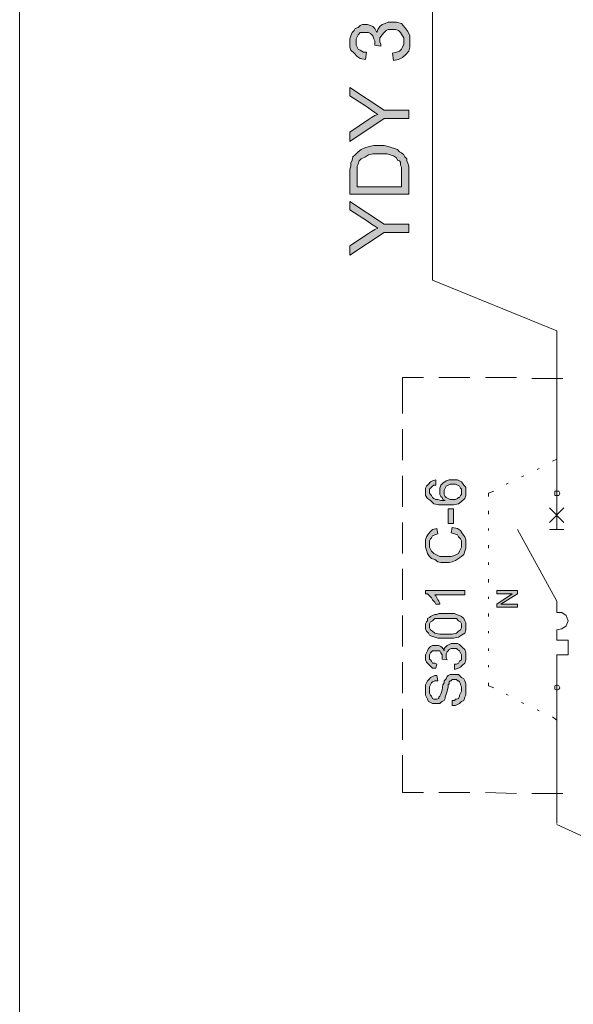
# Model space of a CAD drawing. Header units: millimetres. Extents: x 74583 to 75292, y 11361 to 11727.
# Tile 52 of 85: x 75171.81 to 75177.47, y 11683.63 to 11693.7. Entities that reach past the tile are written whole.
import ezdxf

# ---------------------------------------------------------------- set-up
doc = ezdxf.new("R2010")
doc.units = ezdxf.units.MM
doc.layers.add('C00-00-00', color=7, linetype='Continuous')

msp = doc.modelspace()

# ---------------------------------------------------------------- hatches: boundary and pattern name
at = {"layer": 'C00-00-00'}
h = msp.add_hatch(color=256, dxfattribs=at)
h.dxf.hatch_style = 2
h.paths.add_polyline_path([(75175.632, 11693.279), (75175.622, 11693.354), (75175.664, 11693.364), (75175.696, 11693.375), (75175.717, 11693.396), (75175.727, 11693.417), (75175.738, 11693.449), (75175.738, 11693.512), (75175.727, 11693.533), (75175.706, 11693.565), (75175.685, 11693.586), (75175.653, 11693.597), (75175.579, 11693.597), (75175.558, 11693.586), (75175.537, 11693.565), (75175.516, 11693.544), (75175.495, 11693.512), (75175.495, 11693.47), (75175.505, 11693.449), (75175.505, 11693.428), (75175.442, 11693.438), (75175.442, 11693.481), (75175.431, 11693.502), (75175.421, 11693.533), (75175.399, 11693.555), (75175.378, 11693.565), (75175.294, 11693.565), (75175.272, 11693.544), (75175.262, 11693.523), (75175.251, 11693.502), (75175.251, 11693.438), (75175.262, 11693.417), (75175.272, 11693.396), (75175.294, 11693.385), (75175.325, 11693.364), (75175.357, 11693.364), (75175.346, 11693.29), (75175.294, 11693.301), (75175.262, 11693.322), (75175.23, 11693.354), (75175.198, 11693.385), (75175.188, 11693.417), (75175.188, 11693.502), (75175.198, 11693.533), (75175.209, 11693.565), (75175.23, 11693.586), (75175.241, 11693.608), (75175.272, 11693.618), (75175.294, 11693.639), (75175.315, 11693.65), (75175.368, 11693.65), (75175.399, 11693.639), (75175.421, 11693.629), (75175.442, 11693.608), (75175.452, 11693.586), (75175.463, 11693.565), (75175.473, 11693.597), (75175.495, 11693.629), (75175.516, 11693.65), (75175.548, 11693.66), (75175.579, 11693.671), (75175.664, 11693.671), (75175.717, 11693.66), (75175.749, 11693.618), (75175.78, 11693.576), (75175.802, 11693.533), (75175.802, 11693.417), (75175.791, 11693.375), (75175.759, 11693.343), (75175.727, 11693.311), (75175.685, 11693.29)])
h = msp.add_hatch(color=256, dxfattribs=at)
h.dxf.hatch_style = 2
h.paths.add_polyline_path([(75175.791, 11692.687), (75175.537, 11692.687), (75175.188, 11692.454), (75175.188, 11692.549), (75175.378, 11692.676), (75175.41, 11692.697), (75175.442, 11692.719), (75175.473, 11692.729), (75175.442, 11692.75), (75175.41, 11692.771), (75175.368, 11692.803), (75175.188, 11692.92), (75175.188, 11693.004), (75175.537, 11692.771), (75175.791, 11692.771)])
h = msp.add_hatch(color=256, dxfattribs=at)
h.paths.add_polyline_path([(75175.791, 11691.914), (75175.188, 11691.914), (75175.188, 11692.168), (75175.198, 11692.2), (75175.198, 11692.232), (75175.209, 11692.263), (75175.219, 11692.295), (75175.241, 11692.316), (75175.272, 11692.348), (75175.304, 11692.369), (75175.346, 11692.39), (75175.389, 11692.401), (75175.431, 11692.412), (75175.537, 11692.412), (75175.579, 11692.401), (75175.611, 11692.39), (75175.643, 11692.38), (75175.675, 11692.369), (75175.696, 11692.348), (75175.717, 11692.338), (75175.738, 11692.316), (75175.749, 11692.295), (75175.77, 11692.274), (75175.77, 11692.253), (75175.78, 11692.232), (75175.791, 11692.2)])
h.paths.add_polyline_path([(75175.717, 11691.988), (75175.717, 11692.189), (75175.706, 11692.211), (75175.706, 11692.242), (75175.696, 11692.253), (75175.675, 11692.263), (75175.664, 11692.285), (75175.632, 11692.306), (75175.6, 11692.316), (75175.569, 11692.327), (75175.421, 11692.327), (75175.378, 11692.316), (75175.346, 11692.295), (75175.304, 11692.274), (75175.283, 11692.253), (75175.272, 11692.221), (75175.262, 11692.2), (75175.262, 11691.988)])
h = msp.add_hatch(color=256, dxfattribs=at)
h.dxf.hatch_style = 2
h.paths.add_polyline_path([(75175.791, 11691.523), (75175.537, 11691.523), (75175.188, 11691.29), (75175.188, 11691.385), (75175.378, 11691.512), (75175.41, 11691.533), (75175.442, 11691.554), (75175.473, 11691.565), (75175.442, 11691.586), (75175.41, 11691.607), (75175.368, 11691.639), (75175.188, 11691.755), (75175.188, 11691.84), (75175.537, 11691.607), (75175.791, 11691.607)])
h = msp.add_hatch(color=256, dxfattribs=at)
h.paths.add_polyline_path([(75176.066, 11688.993), (75176.066, 11688.94), (75176.045, 11688.94), (75176.034, 11688.93), (75176.024, 11688.919), (75176.013, 11688.909), (75176.003, 11688.898), (75176.003, 11688.856), (75176.013, 11688.845), (75176.024, 11688.834), (75176.034, 11688.813), (75176.045, 11688.803), (75176.066, 11688.792), (75176.087, 11688.792), (75176.119, 11688.782), (75176.161, 11688.782), (75176.14, 11688.792), (75176.13, 11688.813), (75176.119, 11688.824), (75176.108, 11688.845), (75176.108, 11688.909), (75176.119, 11688.94), (75176.14, 11688.961), (75176.172, 11688.983), (75176.204, 11688.993), (75176.288, 11688.993), (75176.31, 11688.983), (75176.331, 11688.972), (75176.341, 11688.961), (75176.352, 11688.94), (75176.373, 11688.919), (75176.373, 11688.834), (75176.362, 11688.803), (75176.331, 11688.771), (75176.299, 11688.75), (75176.246, 11688.739), (75176.098, 11688.739), (75176.045, 11688.75), (75176.013, 11688.782), (75175.981, 11688.803), (75175.96, 11688.834), (75175.96, 11688.909), (75175.971, 11688.93), (75175.992, 11688.951), (75176.013, 11688.972), (75176.034, 11688.983)])
h.paths.add_polyline_path([(75176.235, 11688.792), (75176.267, 11688.792), (75176.288, 11688.803), (75176.299, 11688.813), (75176.31, 11688.813), (75176.32, 11688.834), (75176.331, 11688.845), (75176.331, 11688.898), (75176.32, 11688.909), (75176.31, 11688.93), (75176.288, 11688.94), (75176.267, 11688.951), (75176.214, 11688.951), (75176.193, 11688.94), (75176.172, 11688.93), (75176.161, 11688.909), (75176.151, 11688.887), (75176.151, 11688.845), (75176.161, 11688.824), (75176.172, 11688.813), (75176.193, 11688.803), (75176.214, 11688.792)])
h = msp.add_hatch(color=256, dxfattribs=at)
h.dxf.hatch_style = 2
h.paths.add_polyline_path([(75176.246, 11688.549), (75176.246, 11688.697), (75176.193, 11688.697), (75176.193, 11688.549)])
h = msp.add_hatch(color=256, dxfattribs=at)
h.dxf.hatch_style = 2
h.paths.add_polyline_path([(75176.225, 11688.453), (75176.235, 11688.506), (75176.288, 11688.496), (75176.32, 11688.475), (75176.341, 11688.443), (75176.362, 11688.411), (75176.373, 11688.379), (75176.373, 11688.295), (75176.362, 11688.263), (75176.352, 11688.231), (75176.331, 11688.21), (75176.299, 11688.189), (75176.267, 11688.168), (75176.235, 11688.157), (75176.204, 11688.147), (75176.119, 11688.147), (75176.087, 11688.157), (75176.056, 11688.178), (75176.024, 11688.189), (75176.003, 11688.21), (75175.981, 11688.242), (75175.971, 11688.274), (75175.96, 11688.305), (75175.96, 11688.379), (75175.971, 11688.411), (75175.992, 11688.443), (75176.013, 11688.464), (75176.034, 11688.485), (75176.077, 11688.496), (75176.087, 11688.443), (75176.056, 11688.432), (75176.034, 11688.422), (75176.024, 11688.401), (75176.013, 11688.39), (75176.003, 11688.369), (75176.003, 11688.305), (75176.013, 11688.284), (75176.024, 11688.263), (75176.045, 11688.242), (75176.066, 11688.231), (75176.087, 11688.221), (75176.108, 11688.21), (75176.225, 11688.21), (75176.257, 11688.221), (75176.278, 11688.231), (75176.299, 11688.242), (75176.31, 11688.263), (75176.32, 11688.284), (75176.331, 11688.305), (75176.331, 11688.369), (75176.32, 11688.39), (75176.299, 11688.411), (75176.288, 11688.432), (75176.257, 11688.443)])
h = msp.add_hatch(color=256, dxfattribs=at)
h.dxf.hatch_style = 2
h.paths.add_polyline_path([(75176.362, 11687.861), (75176.362, 11687.818), (75176.056, 11687.818), (75176.066, 11687.808), (75176.077, 11687.787), (75176.087, 11687.766), (75176.098, 11687.755), (75176.108, 11687.734), (75176.108, 11687.723), (75176.066, 11687.723), (75176.056, 11687.744), (75176.034, 11687.766), (75176.024, 11687.787), (75176.003, 11687.808), (75175.981, 11687.829), (75175.96, 11687.829), (75175.96, 11687.861)])
h = msp.add_hatch(color=256, dxfattribs=at)
h.dxf.hatch_style = 2
h.paths.add_polyline_path([(75176.902, 11687.691), (75176.691, 11687.691), (75176.691, 11687.723), (75176.849, 11687.829), (75176.691, 11687.829), (75176.691, 11687.861), (75176.902, 11687.861), (75176.902, 11687.829), (75176.733, 11687.723), (75176.902, 11687.723)])
h = msp.add_hatch(color=256, dxfattribs=at)
h.paths.add_polyline_path([(75176.172, 11687.374), (75176.087, 11687.374), (75176.056, 11687.385), (75176.024, 11687.395), (75176.003, 11687.406), (75175.992, 11687.427), (75175.971, 11687.448), (75175.96, 11687.469), (75175.96, 11687.522), (75175.971, 11687.543), (75175.981, 11687.554), (75175.981, 11687.575), (75176.003, 11687.586), (75176.013, 11687.596), (75176.034, 11687.607), (75176.056, 11687.617), (75176.077, 11687.617), (75176.098, 11687.628), (75176.257, 11687.628), (75176.278, 11687.617), (75176.31, 11687.607), (75176.331, 11687.596), (75176.352, 11687.575), (75176.362, 11687.554), (75176.373, 11687.533), (75176.373, 11687.459), (75176.362, 11687.427), (75176.331, 11687.406), (75176.299, 11687.385), (75176.246, 11687.374)])
h.paths.add_polyline_path([(75176.172, 11687.416), (75176.235, 11687.416), (75176.278, 11687.427), (75176.299, 11687.448), (75176.32, 11687.459), (75176.331, 11687.48), (75176.331, 11687.522), (75176.32, 11687.543), (75176.299, 11687.554), (75176.278, 11687.575), (75176.056, 11687.575), (75176.034, 11687.554), (75176.013, 11687.543), (75176.003, 11687.522), (75176.003, 11687.48), (75176.013, 11687.459), (75176.034, 11687.448), (75176.056, 11687.427), (75176.108, 11687.416)])
h = msp.add_hatch(color=256, dxfattribs=at)
h.dxf.hatch_style = 2
h.paths.add_polyline_path([(75176.257, 11687.056), (75176.257, 11687.109), (75176.278, 11687.109), (75176.299, 11687.12), (75176.31, 11687.141), (75176.331, 11687.152), (75176.331, 11687.205), (75176.32, 11687.226), (75176.31, 11687.247), (75176.288, 11687.258), (75176.278, 11687.268), (75176.225, 11687.268), (75176.204, 11687.258), (75176.193, 11687.247), (75176.183, 11687.236), (75176.172, 11687.215), (75176.172, 11687.173), (75176.183, 11687.152), (75176.13, 11687.162), (75176.13, 11687.205), (75176.119, 11687.226), (75176.108, 11687.247), (75176.034, 11687.247), (75176.024, 11687.236), (75176.013, 11687.226), (75176.003, 11687.205), (75176.003, 11687.162), (75176.013, 11687.152), (75176.024, 11687.141), (75176.034, 11687.12), (75176.056, 11687.12), (75176.077, 11687.109), (75176.066, 11687.067), (75176.034, 11687.067), (75176.013, 11687.088), (75175.992, 11687.109), (75175.971, 11687.131), (75175.96, 11687.152), (75175.96, 11687.205), (75175.971, 11687.226), (75175.981, 11687.247), (75175.992, 11687.268), (75176.003, 11687.279), (75176.013, 11687.289), (75176.034, 11687.3), (75176.098, 11687.3), (75176.119, 11687.289), (75176.13, 11687.279), (75176.14, 11687.268), (75176.151, 11687.247), (75176.151, 11687.268), (75176.172, 11687.289), (75176.183, 11687.3), (75176.204, 11687.31), (75176.225, 11687.321), (75176.288, 11687.321), (75176.31, 11687.31), (75176.341, 11687.279), (75176.362, 11687.258), (75176.373, 11687.226), (75176.373, 11687.152), (75176.362, 11687.12), (75176.341, 11687.099), (75176.32, 11687.078), (75176.299, 11687.067)])
h = msp.add_hatch(color=256, dxfattribs=at)
h.dxf.hatch_style = 2
h.paths.add_polyline_path([(75176.235, 11686.686), (75176.235, 11686.739), (75176.257, 11686.739), (75176.267, 11686.75), (75176.278, 11686.75), (75176.299, 11686.76), (75176.31, 11686.781), (75176.31, 11686.792), (75176.32, 11686.813), (75176.331, 11686.834), (75176.331, 11686.877), (75176.32, 11686.898), (75176.32, 11686.908), (75176.31, 11686.929), (75176.299, 11686.94), (75176.288, 11686.94), (75176.278, 11686.951), (75176.235, 11686.951), (75176.225, 11686.94), (75176.214, 11686.94), (75176.204, 11686.929), (75176.204, 11686.908), (75176.193, 11686.898), (75176.193, 11686.877), (75176.183, 11686.834), (75176.172, 11686.802), (75176.161, 11686.771), (75176.161, 11686.76), (75176.151, 11686.739), (75176.13, 11686.728), (75176.119, 11686.718), (75176.108, 11686.707), (75176.034, 11686.707), (75176.013, 11686.718), (75175.992, 11686.728), (75175.981, 11686.75), (75175.971, 11686.771), (75175.96, 11686.792), (75175.96, 11686.898), (75175.971, 11686.919), (75175.981, 11686.94), (75176.003, 11686.961), (75176.013, 11686.972), (75176.034, 11686.982), (75176.056, 11686.993), (75176.077, 11686.993), (75176.087, 11686.94), (75176.056, 11686.94), (75176.034, 11686.929), (75176.024, 11686.919), (75176.013, 11686.898), (75176.003, 11686.877), (75176.003, 11686.813), (75176.013, 11686.792), (75176.024, 11686.781), (75176.034, 11686.76), (75176.045, 11686.75), (75176.077, 11686.75), (75176.098, 11686.76), (75176.098, 11686.771), (75176.108, 11686.781), (75176.119, 11686.802), (75176.13, 11686.845), (75176.14, 11686.898), (75176.151, 11686.919), (75176.151, 11686.94), (75176.172, 11686.961), (75176.183, 11686.982), (75176.193, 11686.993), (75176.214, 11687.004), (75176.299, 11687.004), (75176.31, 11686.993), (75176.331, 11686.972), (75176.352, 11686.961), (75176.362, 11686.94), (75176.373, 11686.908), (75176.373, 11686.792), (75176.362, 11686.771), (75176.352, 11686.739), (75176.331, 11686.728), (75176.31, 11686.707), (75176.288, 11686.697), (75176.267, 11686.686)])

# ---------------------------------------------------------------- linework, layer by layer
at = {"layer": 'C00-00-00', "lineweight": 0}
for points in [[(75231.474, 11715.197), (75228.444, 11715.199), (75228.455, 11719.431), (75171.808, 11719.469), (75171.808, 11660.325), (75220.536, 11660.335), (75220.526, 11679.753), (75215.479, 11684.43)], [(75176.034, 11691.036), (75176.034, 11697.449)], [(75177.304, 11690.517), (75176.034, 11691.036)], [(75177.304, 11689.205), (75177.304, 11690.517)], [(75177.304, 11689.205), (75177.304, 11690.517)], [(75175.727, 11690.041), (75175.939, 11690.041)], [(75175.727, 11689.671), (75175.727, 11690.041)], [(75176.098, 11690.041), (75176.415, 11690.041)], [(75176.574, 11690.041), (75176.892, 11690.041)], [(75177.05, 11690.03), (75177.368, 11690.03)], [(75175.727, 11689.194), (75175.727, 11689.512)], [(75177.262, 11689.184), (75177.304, 11689.205)], [(75177.304, 11688.856), (75177.304, 11689.205)], [(75177.304, 11688.856), (75177.304, 11689.205)], [(75177.103, 11689.099), (75177.124, 11689.11)], [(75175.727, 11688.718), (75175.727, 11689.036)], [(75176.945, 11689.025), (75176.966, 11689.036)], [(75176.606, 11688.856), (75176.659, 11688.877)], [(75176.786, 11688.951), (75176.807, 11688.961)], [(75176.606, 11688.824), (75176.606, 11688.856)], [(75177.304, 11688.856), (75177.304, 11688.559)], [(75177.304, 11688.856), (75177.304, 11688.559)], [(75176.606, 11688.644), (75176.606, 11688.676)], [(75177.378, 11688.707), (75177.23, 11688.559)], [(75177.23, 11688.707), (75177.378, 11688.559)], [(75177.378, 11688.707), (75177.23, 11688.559)], [(75177.23, 11688.707), (75177.378, 11688.559)], [(75175.727, 11688.242), (75175.727, 11688.559)], [(75176.606, 11688.475), (75176.606, 11688.496)], [(75176.902, 11688.485), (75177.304, 11687.755)], [(75176.902, 11688.485), (75177.304, 11687.755)], [(75177.23, 11688.485), (75177.378, 11688.485)], [(75177.23, 11688.485), (75177.378, 11688.485)], [(75177.304, 11688.559), (75177.304, 11688.485)], [(75177.304, 11688.559), (75177.304, 11688.485)], [(75176.606, 11688.295), (75176.606, 11688.326)], [(75175.727, 11687.766), (75175.727, 11688.083)], [(75176.606, 11688.125), (75176.606, 11688.147)], [(75176.606, 11687.945), (75176.606, 11687.977)], [(75176.606, 11687.776), (75176.606, 11687.797)], [(75177.304, 11687.755), (75177.304, 11687.639)], [(75177.304, 11687.755), (75177.304, 11687.639)], [(75175.727, 11687.289), (75175.727, 11687.607)], [(75176.606, 11687.596), (75176.606, 11687.628)], [(75177.304, 11687.459), (75177.357, 11687.469), (75177.4, 11687.501), (75177.421, 11687.554), (75177.4, 11687.607), (75177.357, 11687.639), (75177.304, 11687.639)], [(75177.304, 11687.459), (75177.357, 11687.469), (75177.4, 11687.501), (75177.421, 11687.554), (75177.4, 11687.607), (75177.357, 11687.639), (75177.304, 11687.639)], [(75177.304, 11687.459), (75177.304, 11687.353)], [(75177.304, 11687.459), (75177.304, 11687.353)], [(75176.606, 11687.427), (75176.606, 11687.448)], [(75176.606, 11687.247), (75176.606, 11687.268)], [(75177.304, 11687.353), (75177.421, 11687.353)], [(75177.304, 11687.353), (75177.421, 11687.353)], [(75177.421, 11687.353), (75177.421, 11687.205)], [(75177.421, 11687.353), (75177.421, 11687.205)], [(75177.421, 11687.205), (75177.304, 11687.205)], [(75177.304, 11687.205), (75177.304, 11686.866)], [(75177.421, 11687.205), (75177.304, 11687.205)], [(75177.304, 11687.205), (75177.304, 11686.866)], [(75175.727, 11686.813), (75175.727, 11687.131)], [(75176.606, 11687.078), (75176.606, 11687.099)], [(75176.606, 11686.887), (75176.606, 11686.919)], [(75176.659, 11686.866), (75176.606, 11686.887)], [(75177.304, 11686.538), (75177.304, 11686.866)], [(75177.304, 11686.538), (75177.304, 11686.866)], [(75176.807, 11686.792), (75176.786, 11686.802)], [(75175.727, 11686.337), (75175.727, 11686.654)], [(75176.966, 11686.707), (75176.945, 11686.718)], [(75177.124, 11686.633), (75177.103, 11686.644)], [(75177.304, 11686.538), (75177.262, 11686.57)], [(75177.304, 11686.538), (75177.304, 11686.189)], [(75175.727, 11685.797), (75175.727, 11686.178)], [(75177.304, 11686.189), (75177.304, 11685.48)], [(75175.939, 11685.797), (75175.727, 11685.797)], [(75176.415, 11685.797), (75176.098, 11685.797)], [(75176.892, 11685.786), (75176.574, 11685.797)], [(75177.368, 11685.786), (75177.05, 11685.786)], [(75177.304, 11685.469), (75179.601, 11684.421)]]:
    msp.add_lwpolyline(points, dxfattribs=at)
for points in [[(75175.632, 11693.279), (75175.622, 11693.354), (75175.664, 11693.364), (75175.696, 11693.375), (75175.717, 11693.396), (75175.727, 11693.417), (75175.738, 11693.449), (75175.738, 11693.512), (75175.727, 11693.533), (75175.706, 11693.565), (75175.685, 11693.586), (75175.653, 11693.597), (75175.579, 11693.597), (75175.558, 11693.586), (75175.537, 11693.565), (75175.516, 11693.544), (75175.495, 11693.512), (75175.495, 11693.47), (75175.505, 11693.449), (75175.505, 11693.428), (75175.442, 11693.438), (75175.442, 11693.481), (75175.431, 11693.502), (75175.421, 11693.533), (75175.399, 11693.555), (75175.378, 11693.565), (75175.294, 11693.565), (75175.272, 11693.544), (75175.262, 11693.523), (75175.251, 11693.502), (75175.251, 11693.438), (75175.262, 11693.417), (75175.272, 11693.396), (75175.294, 11693.385), (75175.325, 11693.364), (75175.357, 11693.364), (75175.346, 11693.29), (75175.294, 11693.301), (75175.262, 11693.322), (75175.23, 11693.354), (75175.198, 11693.385), (75175.188, 11693.417), (75175.188, 11693.502), (75175.198, 11693.533), (75175.209, 11693.565), (75175.23, 11693.586), (75175.241, 11693.608), (75175.272, 11693.618), (75175.294, 11693.639), (75175.315, 11693.65), (75175.368, 11693.65), (75175.399, 11693.639), (75175.421, 11693.629), (75175.442, 11693.608), (75175.452, 11693.586), (75175.463, 11693.565), (75175.473, 11693.597), (75175.495, 11693.629), (75175.516, 11693.65), (75175.548, 11693.66), (75175.579, 11693.671), (75175.664, 11693.671), (75175.717, 11693.66), (75175.749, 11693.618), (75175.78, 11693.576), (75175.802, 11693.533), (75175.802, 11693.417), (75175.791, 11693.375), (75175.759, 11693.343), (75175.727, 11693.311), (75175.685, 11693.29)], [(75175.791, 11692.687), (75175.537, 11692.687), (75175.188, 11692.454), (75175.188, 11692.549), (75175.378, 11692.676), (75175.41, 11692.697), (75175.442, 11692.719), (75175.473, 11692.729), (75175.442, 11692.75), (75175.41, 11692.771), (75175.368, 11692.803), (75175.188, 11692.92), (75175.188, 11693.004), (75175.537, 11692.771), (75175.791, 11692.771)], [(75175.791, 11691.914), (75175.188, 11691.914), (75175.188, 11692.168), (75175.198, 11692.2), (75175.198, 11692.232), (75175.209, 11692.263), (75175.219, 11692.295), (75175.241, 11692.316), (75175.272, 11692.348), (75175.304, 11692.369), (75175.346, 11692.39), (75175.389, 11692.401), (75175.431, 11692.412), (75175.537, 11692.412), (75175.579, 11692.401), (75175.611, 11692.39), (75175.643, 11692.38), (75175.675, 11692.369), (75175.696, 11692.348), (75175.717, 11692.338), (75175.738, 11692.316), (75175.749, 11692.295), (75175.77, 11692.274), (75175.77, 11692.253), (75175.78, 11692.232), (75175.791, 11692.2)], [(75175.717, 11691.988), (75175.717, 11692.189), (75175.706, 11692.211), (75175.706, 11692.242), (75175.696, 11692.253), (75175.675, 11692.263), (75175.664, 11692.285), (75175.632, 11692.306), (75175.6, 11692.316), (75175.569, 11692.327), (75175.421, 11692.327), (75175.378, 11692.316), (75175.346, 11692.295), (75175.304, 11692.274), (75175.283, 11692.253), (75175.272, 11692.221), (75175.262, 11692.2), (75175.262, 11691.988)], [(75175.791, 11691.523), (75175.537, 11691.523), (75175.188, 11691.29), (75175.188, 11691.385), (75175.378, 11691.512), (75175.41, 11691.533), (75175.442, 11691.554), (75175.473, 11691.565), (75175.442, 11691.586), (75175.41, 11691.607), (75175.368, 11691.639), (75175.188, 11691.755), (75175.188, 11691.84), (75175.537, 11691.607), (75175.791, 11691.607)], [(75176.066, 11688.993), (75176.066, 11688.94), (75176.045, 11688.94), (75176.034, 11688.93), (75176.024, 11688.919), (75176.013, 11688.909), (75176.003, 11688.898), (75176.003, 11688.856), (75176.013, 11688.845), (75176.024, 11688.834), (75176.034, 11688.813), (75176.045, 11688.803), (75176.066, 11688.792), (75176.087, 11688.792), (75176.119, 11688.782), (75176.161, 11688.782), (75176.14, 11688.792), (75176.13, 11688.813), (75176.119, 11688.824), (75176.108, 11688.845), (75176.108, 11688.909), (75176.119, 11688.94), (75176.14, 11688.961), (75176.172, 11688.983), (75176.204, 11688.993), (75176.288, 11688.993), (75176.31, 11688.983), (75176.331, 11688.972), (75176.341, 11688.961), (75176.352, 11688.94), (75176.373, 11688.919), (75176.373, 11688.834), (75176.362, 11688.803), (75176.331, 11688.771), (75176.299, 11688.75), (75176.246, 11688.739), (75176.098, 11688.739), (75176.045, 11688.75), (75176.013, 11688.782), (75175.981, 11688.803), (75175.96, 11688.834), (75175.96, 11688.909), (75175.971, 11688.93), (75175.992, 11688.951), (75176.013, 11688.972), (75176.034, 11688.983)], [(75176.235, 11688.792), (75176.267, 11688.792), (75176.288, 11688.803), (75176.299, 11688.813), (75176.31, 11688.813), (75176.32, 11688.834), (75176.331, 11688.845), (75176.331, 11688.898), (75176.32, 11688.909), (75176.31, 11688.93), (75176.288, 11688.94), (75176.267, 11688.951), (75176.214, 11688.951), (75176.193, 11688.94), (75176.172, 11688.93), (75176.161, 11688.909), (75176.151, 11688.887), (75176.151, 11688.845), (75176.161, 11688.824), (75176.172, 11688.813), (75176.193, 11688.803), (75176.214, 11688.792)], [(75177.336, 11688.856), (75177.326, 11688.877), (75177.283, 11688.877), (75177.283, 11688.834), (75177.326, 11688.834)], [(75177.336, 11688.856), (75177.326, 11688.877), (75177.283, 11688.877), (75177.283, 11688.834), (75177.326, 11688.834)], [(75176.246, 11688.549), (75176.246, 11688.697), (75176.193, 11688.697), (75176.193, 11688.549)], [(75176.225, 11688.453), (75176.235, 11688.506), (75176.288, 11688.496), (75176.32, 11688.475), (75176.341, 11688.443), (75176.362, 11688.411), (75176.373, 11688.379), (75176.373, 11688.295), (75176.362, 11688.263), (75176.352, 11688.231), (75176.331, 11688.21), (75176.299, 11688.189), (75176.267, 11688.168), (75176.235, 11688.157), (75176.204, 11688.147), (75176.119, 11688.147), (75176.087, 11688.157), (75176.056, 11688.178), (75176.024, 11688.189), (75176.003, 11688.21), (75175.981, 11688.242), (75175.971, 11688.274), (75175.96, 11688.305), (75175.96, 11688.379), (75175.971, 11688.411), (75175.992, 11688.443), (75176.013, 11688.464), (75176.034, 11688.485), (75176.077, 11688.496), (75176.087, 11688.443), (75176.056, 11688.432), (75176.034, 11688.422), (75176.024, 11688.401), (75176.013, 11688.39), (75176.003, 11688.369), (75176.003, 11688.305), (75176.013, 11688.284), (75176.024, 11688.263), (75176.045, 11688.242), (75176.066, 11688.231), (75176.087, 11688.221), (75176.108, 11688.21), (75176.225, 11688.21), (75176.257, 11688.221), (75176.278, 11688.231), (75176.299, 11688.242), (75176.31, 11688.263), (75176.32, 11688.284), (75176.331, 11688.305), (75176.331, 11688.369), (75176.32, 11688.39), (75176.299, 11688.411), (75176.288, 11688.432), (75176.257, 11688.443)], [(75176.362, 11687.861), (75176.362, 11687.818), (75176.056, 11687.818), (75176.066, 11687.808), (75176.077, 11687.787), (75176.087, 11687.766), (75176.098, 11687.755), (75176.108, 11687.734), (75176.108, 11687.723), (75176.066, 11687.723), (75176.056, 11687.744), (75176.034, 11687.766), (75176.024, 11687.787), (75176.003, 11687.808), (75175.981, 11687.829), (75175.96, 11687.829), (75175.96, 11687.861)], [(75176.902, 11687.691), (75176.691, 11687.691), (75176.691, 11687.723), (75176.849, 11687.829), (75176.691, 11687.829), (75176.691, 11687.861), (75176.902, 11687.861), (75176.902, 11687.829), (75176.733, 11687.723), (75176.902, 11687.723)], [(75176.172, 11687.374), (75176.087, 11687.374), (75176.056, 11687.385), (75176.024, 11687.395), (75176.003, 11687.406), (75175.992, 11687.427), (75175.971, 11687.448), (75175.96, 11687.469), (75175.96, 11687.522), (75175.971, 11687.543), (75175.981, 11687.554), (75175.981, 11687.575), (75176.003, 11687.586), (75176.013, 11687.596), (75176.034, 11687.607), (75176.056, 11687.617), (75176.077, 11687.617), (75176.098, 11687.628), (75176.257, 11687.628), (75176.278, 11687.617), (75176.31, 11687.607), (75176.331, 11687.596), (75176.352, 11687.575), (75176.362, 11687.554), (75176.373, 11687.533), (75176.373, 11687.459), (75176.362, 11687.427), (75176.331, 11687.406), (75176.299, 11687.385), (75176.246, 11687.374)], [(75176.172, 11687.416), (75176.235, 11687.416), (75176.278, 11687.427), (75176.299, 11687.448), (75176.32, 11687.459), (75176.331, 11687.48), (75176.331, 11687.522), (75176.32, 11687.543), (75176.299, 11687.554), (75176.278, 11687.575), (75176.056, 11687.575), (75176.034, 11687.554), (75176.013, 11687.543), (75176.003, 11687.522), (75176.003, 11687.48), (75176.013, 11687.459), (75176.034, 11687.448), (75176.056, 11687.427), (75176.108, 11687.416)], [(75176.257, 11687.056), (75176.257, 11687.109), (75176.278, 11687.109), (75176.299, 11687.12), (75176.31, 11687.141), (75176.331, 11687.152), (75176.331, 11687.205), (75176.32, 11687.226), (75176.31, 11687.247), (75176.288, 11687.258), (75176.278, 11687.268), (75176.225, 11687.268), (75176.204, 11687.258), (75176.193, 11687.247), (75176.183, 11687.236), (75176.172, 11687.215), (75176.172, 11687.173), (75176.183, 11687.152), (75176.13, 11687.162), (75176.13, 11687.205), (75176.119, 11687.226), (75176.108, 11687.247), (75176.034, 11687.247), (75176.024, 11687.236), (75176.013, 11687.226), (75176.003, 11687.205), (75176.003, 11687.162), (75176.013, 11687.152), (75176.024, 11687.141), (75176.034, 11687.12), (75176.056, 11687.12), (75176.077, 11687.109), (75176.066, 11687.067), (75176.034, 11687.067), (75176.013, 11687.088), (75175.992, 11687.109), (75175.971, 11687.131), (75175.96, 11687.152), (75175.96, 11687.205), (75175.971, 11687.226), (75175.981, 11687.247), (75175.992, 11687.268), (75176.003, 11687.279), (75176.013, 11687.289), (75176.034, 11687.3), (75176.098, 11687.3), (75176.119, 11687.289), (75176.13, 11687.279), (75176.14, 11687.268), (75176.151, 11687.247), (75176.151, 11687.268), (75176.172, 11687.289), (75176.183, 11687.3), (75176.204, 11687.31), (75176.225, 11687.321), (75176.288, 11687.321), (75176.31, 11687.31), (75176.341, 11687.279), (75176.362, 11687.258), (75176.373, 11687.226), (75176.373, 11687.152), (75176.362, 11687.12), (75176.341, 11687.099), (75176.32, 11687.078), (75176.299, 11687.067)], [(75176.235, 11686.686), (75176.235, 11686.739), (75176.257, 11686.739), (75176.267, 11686.75), (75176.278, 11686.75), (75176.299, 11686.76), (75176.31, 11686.781), (75176.31, 11686.792), (75176.32, 11686.813), (75176.331, 11686.834), (75176.331, 11686.877), (75176.32, 11686.898), (75176.32, 11686.908), (75176.31, 11686.929), (75176.299, 11686.94), (75176.288, 11686.94), (75176.278, 11686.951), (75176.235, 11686.951), (75176.225, 11686.94), (75176.214, 11686.94), (75176.204, 11686.929), (75176.204, 11686.908), (75176.193, 11686.898), (75176.193, 11686.877), (75176.183, 11686.834), (75176.172, 11686.802), (75176.161, 11686.771), (75176.161, 11686.76), (75176.151, 11686.739), (75176.13, 11686.728), (75176.119, 11686.718), (75176.108, 11686.707), (75176.034, 11686.707), (75176.013, 11686.718), (75175.992, 11686.728), (75175.981, 11686.75), (75175.971, 11686.771), (75175.96, 11686.792), (75175.96, 11686.898), (75175.971, 11686.919), (75175.981, 11686.94), (75176.003, 11686.961), (75176.013, 11686.972), (75176.034, 11686.982), (75176.056, 11686.993), (75176.077, 11686.993), (75176.087, 11686.94), (75176.056, 11686.94), (75176.034, 11686.929), (75176.024, 11686.919), (75176.013, 11686.898), (75176.003, 11686.877), (75176.003, 11686.813), (75176.013, 11686.792), (75176.024, 11686.781), (75176.034, 11686.76), (75176.045, 11686.75), (75176.077, 11686.75), (75176.098, 11686.76), (75176.098, 11686.771), (75176.108, 11686.781), (75176.119, 11686.802), (75176.13, 11686.845), (75176.14, 11686.898), (75176.151, 11686.919), (75176.151, 11686.94), (75176.172, 11686.961), (75176.183, 11686.982), (75176.193, 11686.993), (75176.214, 11687.004), (75176.299, 11687.004), (75176.31, 11686.993), (75176.331, 11686.972), (75176.352, 11686.961), (75176.362, 11686.94), (75176.373, 11686.908), (75176.373, 11686.792), (75176.362, 11686.771), (75176.352, 11686.739), (75176.331, 11686.728), (75176.31, 11686.707), (75176.288, 11686.697), (75176.267, 11686.686)], [(75177.336, 11686.866), (75177.326, 11686.887), (75177.304, 11686.898), (75177.283, 11686.887), (75177.283, 11686.855), (75177.304, 11686.845), (75177.326, 11686.855)], [(75177.336, 11686.866), (75177.326, 11686.887), (75177.304, 11686.898), (75177.283, 11686.887), (75177.283, 11686.855), (75177.304, 11686.845), (75177.326, 11686.855)]]:
    msp.add_lwpolyline(points, close=True, dxfattribs=at)

doc.saveas('drawing.dxf')
